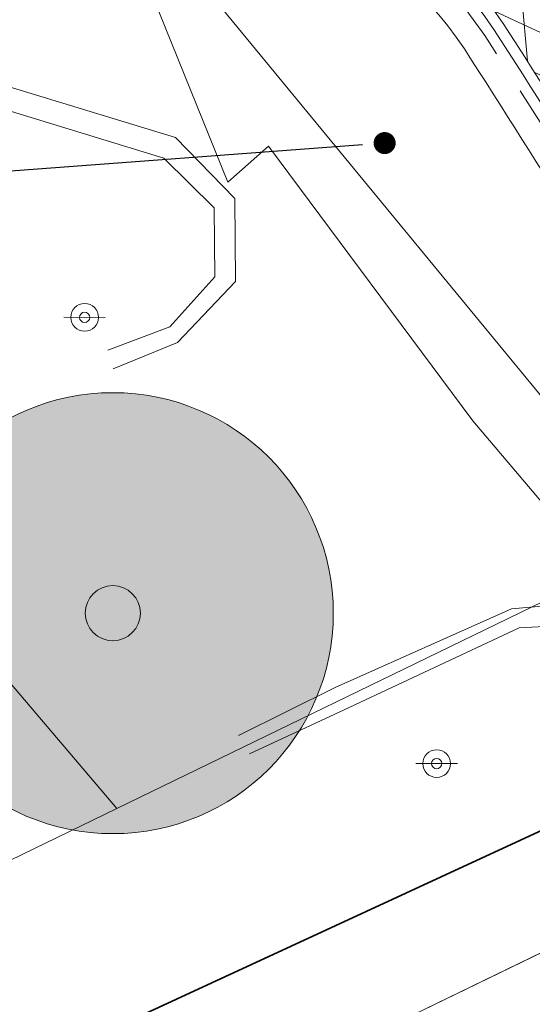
# Model space of a CAD drawing. Header units: metres. Extents: x 163628 to 168255, y 402691 to 405367.
# Tile 26 of 256: x 164468.83 to 164473.48, y 403433.87 to 403442.8. Entities that reach past the tile are written whole.
import ezdxf
from ezdxf import colors
from ezdxf.entities.mleader import LeaderData, LeaderLine
from ezdxf.math import Vec2, Vec3

# ---------------------------------------------------------------- set-up
doc = ezdxf.new("R2010")
doc.units = ezdxf.units.M
doc.linetypes.add('X-CA190022.004-UO-DWM_Snelfietsroute$0$VH-TROTTOIRBAND_180-200', pattern=[20, 10, -2, 2, -2, 2, -2])
doc.layers.add('X-CA190022.004-UO-ARC_Arcering$0$N-WE-VH-VERHARDING_ASFALT_ZWART-OPBOUW 2', color=7, linetype='Continuous', lineweight=0, transparency=0.5)
for name, color, linetype, lineweight in [('X-CA190022.004-UO-BBM_bebording bebakening markering_v0.1$0$VERKEERSBORDPAAL', 7, 'Continuous', 25), ('X-CA190022.004-UO-BBM_bebording bebakening markering_v0.1$0$X-XX-AL-T25', 7, 'Continuous', 25), ('X-CA190022.004-UO-DTM inmeting_v0.1$0$B-WE-IE-MEUBILAIR_WEGMEUBILAIR-S', 246, 'Continuous', 0), ('X-CA190022.004-UO-DTM inmeting_v0.1$0$B-WE-VH-KANTOPSLUITING_ACHTERKANTBAND-G', 246, 'Continuous', 0), ('X-CA190022.004-UO-DTM inmeting_v0.1$0$B-WE-VH-KANTOPSLUITING_VOORKANTBAND-G', 246, 'Continuous', 0), ('X-CA190022.004-UO-DTM inmeting_v0.1$0$B-WE-VH-VERHARDING_ASFALT-G', 246, 'Continuous', 0), ('X-CA190022.004-UO-DWM_Beplanting$0$N-GV-GR-BOOM_SOLITAIR-G', 92, 'Continuous', 18), ('X-CA190022.004-UO-DWM_Beplanting$0$N-WE-GR-BOOM-S', 90, 'Continuous', 18), ('X-CA190022.004-UO-DWM_Snelfietsroute$0$N-WE-VH-KANTOPSLUITING_ACHTERKANTBAND-G', 7, 'Continuous', 20), ('X-CA190022.004-UO-DWM_Snelfietsroute$0$N-WE-VH-KANTOPSLUITING_TROTTOIRBAND_180 200-G', 7, 'X-CA190022.004-UO-DWM_Snelfietsroute$0$VH-TROTTOIRBAND_180-200', 20), ('X-CA190022.004-UO-DWM_Snelfietsroute$0$N-WE-VH-KANTVERHARDING_STREKLAAG-G', 7, 'Continuous', 20), ('X-CA190022.004-UO-GZM_Werkgrens_v0.1$0$N-WE-KG-GRENS_SYSTEEMGRENS-G', 7, 'X-CA190022.004-UO-GZM_Werkgrens_v0.1$0$KG-OG', 35), ('X-CA190022.004-UO-KAD_Percelen$0$B-WE-KG-GRENS_PERCEEL-GV', 150, 'Continuous', 9)]:
    doc.layers.add(name, color=color, linetype=linetype, lineweight=lineweight)
doc.layers.add('X-CA190022.004-UO-DTM inmeting_v0.1$0$X-XX-AL-MEETPUNT-S', color=246, linetype='Continuous', lineweight=0, plot=False)
doc.styles.add('X-CA190022.004-UO-BBM_bebording bebakening markering_v0.1$0$NLCS-ISO-M200-T25', font='NLCS-ISO.ttf', dxfattribs={"height": 0.5})
doc.styles.add('X-CA190022.004-UO-DTM inmeting_v0.1$0$NLCS-ISO', font='isocpeur.ttf', dxfattribs={"height": 2.5})
doc.linetypes.add('X-CA190022.004-UO-GZM_Werkgrens_v0.1$0$KG-OG', pattern='A,5.5,-1.5,[2,NLCS.SHX,S=0.5,R=0,X=0,Y=0],-1.5', length=8.5)
pattern_1 = [(94.99999999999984, (-2.849091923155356, 3.121928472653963), (-0.3486681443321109, -0.03050450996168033), []), (155, (-2.849091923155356, 3.121928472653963), (-0.1479163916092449, -0.3172077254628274), [])]

# ---------------------------------------------------------------- blocks, each defined once
blk = doc.blocks.new('X-CA190022.004-UO-DTM inmeting_v0.1$0$punt')
at = {"color": 0, "lineweight": -2}
blk.add_line((0, 0), (0, 0), dxfattribs=at)
blk = doc.blocks.new('X-CA190022.004-UO-DTM inmeting_v0.1$0$SIE-WEG_VERKEERSBORD_PAAL')
blk.add_line((-0.2999998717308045, 0.0002770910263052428), (0.2999998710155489, -0.0002770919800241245))
for radius in [0.1999999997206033, 0.07454196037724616]:
    blk.add_circle((0, 0), radius)
at = {"style": 'X-CA190022.004-UO-DTM inmeting_v0.1$0$NLCS-ISO'}
blk.add_attdef('VERKEERSBORD', (0.2003657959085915, 0.2017319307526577), '', height=0.3999999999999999, dxfattribs=at)
blk = doc.blocks.new('X-CA190022.004-UO-DWM_Beplanting$0$sfr nieuwe boom')
at = {"layer": 'X-CA190022.004-UO-DWM_Beplanting$0$N-GV-GR-BOOM_SOLITAIR-G', "transparency": 33554470}
h = blk.add_hatch(color=256, dxfattribs=at)
h.dxf.hatch_style = 1
edge = h.paths.add_edge_path()
edge.add_arc((0, 0), 2, 0, 360)
at = {"layer": 'X-CA190022.004-UO-DWM_Beplanting$0$N-GV-GR-BOOM_SOLITAIR-G'}
h = blk.add_hatch(color=256, dxfattribs=at)
h.dxf.hatch_style = 1
edge = h.paths.add_edge_path()
edge.add_arc((0, 0), 0.25, 0, 360)
for radius in [2, 0.25]:
    blk.add_circle((0, 0), radius, dxfattribs=at)
blk = doc.blocks.new('X-CA190022.004-UO-BBM_bebording bebakening markering_v0.1$0$_Dot')
at = {"color": 0, "linetype": 'ByBlock', "const_width": 0.5}
blk.add_lwpolyline([(-0.25, 0, 1), (0.25, 0, 1)], format="xyb", close=True, dxfattribs=at)

msp = doc.modelspace()

# ---------------------------------------------------------------- hatches: boundary and pattern name
at = {"layer": 'X-CA190022.004-UO-ARC_Arcering$0$N-WE-VH-VERHARDING_ASFALT_ZWART-OPBOUW 2'}
h = msp.add_hatch(dxfattribs=at)
h.set_pattern_fill('AVH-ASFALT-SO', color=256, scale=0.35, angle=35, pattern_type=2)
h.set_pattern_definition(pattern_1)
edge = h.paths.add_edge_path()
edge.add_line((164484.9854150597, 403436.1802356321), (164486.5396749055, 403434.8306688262))
edge.add_line((164486.5396749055, 403434.8306688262), (164489.6484187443, 403436.3268484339))
edge.add_arc((164489.8730176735, 403436.9898381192), 0.7000000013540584, 229.1074769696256, 251.2853234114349, ccw=False)
edge.add_line((164489.4147681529, 403436.4606808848), (164488.2876817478, 403437.4367363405))
edge.add_arc((164523.5755157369, 403480.0459035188), 55.32424744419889, 225.1007687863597, 230.3693057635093, ccw=False)
edge.add_arc((164116.7135145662, 403074.4268332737), 519.18763102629, 44.89227135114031, 45.27884465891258)
edge.add_line((164482.0435792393, 403443.3302624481), (164482.0449518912, 403443.3315997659))
edge.add_arc((164483.6207362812, 403444.8668210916), 2.200000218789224, 222.0560806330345, 224.2529873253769, ccw=False)
edge.add_line((164481.9872591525, 403443.3931340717), (164476.9927272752, 403448.9292170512))
edge.add_arc((164478.5865703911, 403450.445681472), 2.200000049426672, 220.4631444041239, 223.5748810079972, ccw=False)
edge.add_line((164476.9127585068, 403449.0179721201), (164457.6321469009, 403471.8403724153))
edge.add_line((164457.6321469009, 403471.8403724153), (164455.2735938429, 403469.8286001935))
edge.add_line((164455.2735938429, 403469.8286001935), (164479.8943903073, 403441.098305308))
edge.add_arc((163944.3046528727, 402902.0852181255), 759.8628001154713, 44.922763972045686, 45.18252588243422, ccw=False)
edge.add_arc((164523.5755157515, 403480.0459035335), 58.42424746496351, 225.0959863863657, 228.6608269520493)
h.paths.add_polyline_path([(164483.6498870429, 403433.4398685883), (164483.6436411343, 403433.4453069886), (164483.6407308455, 403433.4354618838)])
h = msp.add_hatch(dxfattribs=at)
h.set_pattern_fill('AVH-ASFALT-SO', color=256, scale=0.35, angle=35, pattern_type=2)
h.set_pattern_definition(pattern_1)
edge = h.paths.add_edge_path()
edge.add_line((164483.6436411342, 403433.4453069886), (164482.7786391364, 403434.1984763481))
edge.add_arc((164490.2134185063, 403443.6178211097), 12.00000000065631, 195.686670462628, 231.7156284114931, ccw=False)
edge.add_arc((164479.3728008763, 403440.573382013), 0.7400000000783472, 45.18252591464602, 195.6866704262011, ccw=False)
edge.add_line((164479.8943903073, 403441.098305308), (164455.2735938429, 403469.8286001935))
edge.add_line((164455.2735938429, 403469.8286001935), (164452.9161661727, 403467.8154968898))
edge.add_line((164452.9161661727, 403467.8154968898), (164463.3547310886, 403455.3593098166))
edge.add_arc((164460.9200958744, 403453.282641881), 3.199999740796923, 38.10882295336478, 40.463144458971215, ccw=False)
edge.add_line((164463.4379836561, 403455.2575442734), (164470.6613756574, 403446.4249391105))
edge.add_arc((164468.3033427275, 403444.26163176), 3.200034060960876, 35.982837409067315, 42.53390308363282, ccw=False)
edge.add_arc((164405.9263062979, 403398.9974721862), 80.26973496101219, 29.990397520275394, 35.96731815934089, ccw=False)
edge.add_line((164475.4486613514, 403439.120688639), (164475.4498521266, 403439.1214373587))
edge.add_arc((164401.5888237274, 403396.3046857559), 85.37403430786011, 27.74191021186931, 30.10058700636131, ccw=False)
edge.add_arc((164490.2134174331, 403443.6178221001), 15.10000000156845, 210.0982563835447, 227.3330215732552)
edge.add_arc((164479.5051885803, 403431.9999980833), 0.7000000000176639, -19.884059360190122, 47.33301603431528, ccw=False)
edge.add_line((164480.1634565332, 403431.76191553), (164483.6407308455, 403433.4354618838))
edge.add_line((164483.6407308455, 403433.4354618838), (164483.6436411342, 403433.4453069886))

# ---------------------------------------------------------------- linework, layer by layer
at = {"layer": 'X-CA190022.004-UO-DTM inmeting_v0.1$0$B-WE-VH-KANTOPSLUITING_ACHTERKANTBAND-G'}
for points in [[(164469.6260000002, 403439.807, 9.784), (164470.1869999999, 403440.02, 9.841), (164470.5970000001, 403440.4730000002, 9.879), (164470.5890000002, 403441.0989999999, 9.889), (164470.1320000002, 403441.5499999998, 9.878), (164468.5609999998, 403442.0290000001, 9.808), (164466.7969999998, 403442.0800000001, 9.752), (164465.0060000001, 403441.5219999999, 9.644), (164460.8760000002, 403439.577, 9.407), (164460.0019999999, 403439.1779999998, 9.276), (164458.2799999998, 403438.3829999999, 9.261)], [(164505.5780000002, 403405.4989999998, 9.016), (164504.6919999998, 403406.551, 9.047), (164504.0469999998, 403407.2919999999, 9.168), (164500.844, 403411.1710000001, 9.384), (164499.5630000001, 403412.6310000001, 9.425), (164497.284, 403414.9309999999, 9.531), (164491.4989999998, 403420.4399999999, 9.741), (164486.0699999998, 403425.6680000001, 9.793), (164484.2779999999, 403427.3859999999, 9.821), (164478.2439999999, 403433.176, 9.912), (164475.3199999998, 403436.0210000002, 9.911), (164474.3130000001, 403437.0759999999, 9.89), (164473.9300000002, 403437.318, 9.891), (164473.3569999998, 403437.2889999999, 9.882), (164471.7689999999, 403436.5460000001, 9.852), (164470.9100000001, 403436.1460000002, 9.705)]]:
    msp.add_polyline3d(points, dxfattribs=at)
at = {"layer": 'X-CA190022.004-UO-DTM inmeting_v0.1$0$B-WE-VH-KANTOPSLUITING_VOORKANTBAND-G'}
for points in [[(164470.2390000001, 403441.7349999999, 9.792), (164468.5780000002, 403442.2400000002, 9.704), (164466.7540000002, 403442.2570000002, 9.645), (164464.9160000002, 403441.7029999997, 9.545), (164460.8050000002, 403439.753, 9.3), (164459.9130000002, 403439.3250000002, 9.268), (164458.196, 403438.5380000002, 9.251), (164456.0090000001, 403437.4959999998, 9.262)], [(164470.7769999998, 403441.1839999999, 9.821), (164470.2390000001, 403441.7349999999, 9.792)], [(164469.673, 403439.639, 9.772), (164470.2560000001, 403439.8769999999, 9.803), (164470.7820000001, 403440.4309999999, 9.818), (164470.7769999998, 403441.1839999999, 9.821)], [(164505.7140000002, 403405.6069999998, 8.991), (164504.8109999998, 403406.6720000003, 9.018), (164504.1919999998, 403407.429, 9.066), (164501.0180000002, 403411.29, 9.266), (164499.6949999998, 403412.7829999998, 9.319), (164497.443, 403415.0669999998, 9.417), (164491.6329999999, 403420.591, 9.625), (164486.2050000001, 403425.7999999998, 9.704), (164484.4330000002, 403427.5129999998, 9.699), (164478.3700000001, 403433.3160000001, 9.798), (164475.4610000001, 403436.1699999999, 9.794), (164474.4330000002, 403437.2199999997, 9.791), (164473.909, 403437.5159999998, 9.787), (164473.2859999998, 403437.46, 9.799), (164471.6880000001, 403436.7480000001, 9.779), (164470.8119999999, 403436.3119999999, 9.717)]]:
    msp.add_polyline3d(points, dxfattribs=at)
at = {"layer": 'X-CA190022.004-UO-DTM inmeting_v0.1$0$B-WE-VH-VERHARDING_ASFALT-G'}
for points in [[(164470.7140000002, 403441.3310000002, 9.811), (164469.8629999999, 403443.4339999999, 9.836)], [(164473.8280000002, 403438.1129999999, 9.819), (164472.9359999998, 403439.1669999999, 9.839), (164471.0819999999, 403441.6579999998, 9.854), (164470.7140000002, 403441.3310000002, 9.811)]]:
    msp.add_polyline3d(points, dxfattribs=at)
at = {"layer": 'X-CA190022.004-UO-DWM_Snelfietsroute$0$N-WE-VH-KANTOPSLUITING_ACHTERKANTBAND-G', "ltscale": 0.2, "flags": 128}
msp.add_lwpolyline([(164464.3625447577, 403441.2000531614), (164469.3471289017, 403443.5407685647, -0.3744240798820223), (164472.8590805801, 403442.5403696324, -0.02056620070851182), (164476.8012315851, 403435.8484426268, -0.02117600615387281)], format="xyb", dxfattribs=at)
at = {"layer": 'X-CA190022.004-UO-DWM_Snelfietsroute$0$N-WE-VH-KANTOPSLUITING_TROTTOIRBAND_180 200-G', "ltscale": 0.2, "flags": 128}
msp.add_lwpolyline([(164464.2690320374, 403441.3991897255), (164469.2536161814, 403443.7399051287, -0.3744240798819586), (164473.0434920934, 403442.6603379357, -0.02284165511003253), (164476.9742920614, 403435.9486926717, 0.07541095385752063), (164479.8440566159, 403432.3676507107, -0.529653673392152), (164479.7220230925, 403431.5494619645)], format="xyb", dxfattribs=at)
at = {"layer": 'X-CA190022.004-UO-DWM_Snelfietsroute$0$N-WE-VH-KANTVERHARDING_STREKLAAG-G', "ltscale": 0.2, "flags": 128}
for points in [[(164464.1840204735, 403441.5802229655), (164469.1686046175, 403443.9209383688, -0.3744355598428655), (164473.2112091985, 403442.7692920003, -0.02282998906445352), (164477.1493956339, 403436.0454168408, 0.07534310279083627), (164479.9796038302, 403432.5147117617, -0.3019990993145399), (164480.163456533, 403431.7619155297, -0.3019990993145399)], [(164464.2265262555, 403441.4897063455), (164469.2111103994, 403443.8304217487, -0.3744299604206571), (164473.127350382, 403442.7148153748, -0.02283582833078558), (164477.0618457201, 403435.9970512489, 0.07537718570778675), (164479.911830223, 403432.4411812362, -0.3544872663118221), (164480.0208749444, 403431.693293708, -0.3544872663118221)]]:
    msp.add_lwpolyline(points, format="xyb", dxfattribs=at)
at = {"layer": 'X-CA190022.004-UO-GZM_Werkgrens_v0.1$0$N-WE-KG-GRENS_SYSTEEMGRENS-G', "ltscale": 0.2, "flags": 128}
msp.add_lwpolyline([(164476.344677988, 403432.1435875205, -0.04204163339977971), (164474.6207099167, 403434.6251886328), (164474.1213204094, 403435.5427212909, 0.0004885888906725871), (164474.0497184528, 403435.6760000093), (164451.4853868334, 403425.24844678, 0.138309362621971), (164468.0606361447, 403428.1566348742)], format="xyb", close=True, dxfattribs=at)
at = {"layer": 'X-CA190022.004-UO-KAD_Percelen$0$B-WE-KG-GRENS_PERCEEL-GV', "flags": 128}
for points in [[(164244.1173679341, 403697.8636548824), (164382.73, 403547.962), (164467.184, 403447.137), (164474.656, 403438.052), (164476.902, 403439.143), (164487.569, 403444.164), (164388.991, 403559.989), (164335.093, 403619.023), (164327.271, 403627.471), (164268.836, 403691.623), (164256.1209467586, 403703.7882286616)], [(164464.658, 403441.585), (164469.708, 403435.65), (164474.656, 403438.052), (164467.184, 403447.137), (164382.73, 403547.962), (164244.1173679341, 403697.8636548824)], [(164360.621, 403382.207), (164387.566, 403395.736), (164459.04, 403430.474), (164469.708, 403435.65), (164464.658, 403441.585), (164461.223, 403440.276), (164450.635, 403435.456), (164443.895, 403432.527), (164395.494, 403408.832), (164393.545, 403407.844), (164337.189, 403378.787)]]:
    msp.add_lwpolyline(points, dxfattribs=at)
for points in [[(164595.838, 403501.354), (164555.326, 403482.367), (164489.137, 403451.001), (164492.811, 403446.689), (164487.569, 403444.164), (164476.902, 403439.143), (164474.656, 403438.052), (164469.708, 403435.65), (164459.04, 403430.474), (164460.276, 403427.915), (164478.654, 403436.809), (164549.795, 403471.239), (164610.094, 403500.047), (164740.684, 403562.794), (164887.38, 403633.726), (164885.502, 403637.729), (164830.972, 403611.838), (164787.129, 403591.173), (164774.865, 403585.072), (164771.579, 403589.482), (164763.848, 403582.954), (164722.665, 403561.134), (164654.869, 403529.019)], [(164460.276, 403427.915), (164466.349, 403415.367), (164487.883, 403425.722), (164496.111, 403429.679), (164555.855, 403458.619), (164593.206, 403476.41), (164588.97, 403485.217), (164612.074, 403496.328), (164616.314, 403487.512), (164746.772, 403550.188), (164893.326, 403621.049), (164887.38, 403633.726), (164740.684, 403562.794), (164610.094, 403500.047), (164549.795, 403471.239), (164478.654, 403436.809)]]:
    msp.add_lwpolyline(points, close=True, dxfattribs=at)

# ---------------------------------------------------------------- block references
at = {"layer": 'X-CA190022.004-UO-DTM inmeting_v0.1$0$B-WE-IE-MEUBILAIR_WEGMEUBILAIR-S', "linetype": 'ByBlock', "lineweight": -2, "xscale": 0.6250000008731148, "yscale": 0.6250000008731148, "zscale": 0.6250000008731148}
for p in [(164469.415, 403440.105, 9.811), (164472.608, 403436.057, 9.875)]:
    msp.add_blockref('X-CA190022.004-UO-DTM inmeting_v0.1$0$SIE-WEG_VERKEERSBORD_PAAL', p, dxfattribs=at)
at = {"layer": 'X-CA190022.004-UO-DTM inmeting_v0.1$0$X-XX-AL-MEETPUNT-S', "linetype": 'ByBlock', "lineweight": -2}
for p in [(164470.239, 403441.735, 9.792), (164471.082, 403441.658, 9.854), (164470.132, 403441.55, 9.878), (164470.714, 403441.331, 9.811), (164470.777, 403441.184, 9.821), (164470.589, 403441.099, 9.889), (164470.597, 403440.473, 9.879), (164470.782, 403440.431, 9.818), (164470.187, 403440.02, 9.841), (164470.256, 403439.877, 9.803), (164469.626, 403439.807, 9.784), (164469.673, 403439.639, 9.772), (164472.936, 403439.167, 9.839), (164473.286, 403437.46, 9.799), (164473.357, 403437.289, 9.882), (164471.688, 403436.748, 9.779), (164471.769, 403436.546, 9.852), (164470.812, 403436.312, 9.717), (164470.91, 403436.146, 9.705)]:
    msp.add_blockref('X-CA190022.004-UO-DTM inmeting_v0.1$0$punt', p, dxfattribs=at)
at = {"layer": 'X-CA190022.004-UO-DWM_Beplanting$0$N-WE-GR-BOOM-S', "rotation": 153.3819523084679}
msp.add_blockref('X-CA190022.004-UO-DWM_Beplanting$0$sfr nieuwe boom', (164469.6705688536, 403437.4216103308), dxfattribs=at)

# ---------------------------------------------------------------- next in the draw order: leaders
at = {"layer": 'X-CA190022.004-UO-BBM_bebording bebakening markering_v0.1$0$X-XX-AL-T25'}
ml = msp.add_multileader_mtext('Standard', dxfattribs=at)
ml.set_content('', color=256, style='X-CA190022.004-UO-BBM_bebording bebakening markering_v0.1$0$NLCS-ISO-M200-T25')
ml.set_leader_properties(color=256, linetype='ByLayer', lineweight=-1)
ml.set_arrow_properties(name='X-CA190022.004-UO-BBM_bebording bebakening markering_v0.1$0$_Dot')
ml.build(insert=Vec2(0, 0))
ml.multileader.update_dxf_attribs({"text_attachment_direction": 1, "text_left_attachment_type": 5, "text_right_attachment_type": 5, "dogleg_length": 0.5, "arrow_head_size": 0.2})
ctx = ml.context
ctx.base_point, ctx.char_height, ctx.arrow_head_size, ctx.landing_gap_size, ctx.plane_origin, ctx.plane_x_axis, ctx.plane_y_axis = Vec3(164466.1511979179, 403440.7789775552), 0.5, 0.2, 0.18, Vec3(164476.9909150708, 403437.7365755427), Vec3(0.5904161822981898, -0.8070989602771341), Vec3(0.8070989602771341, 0.5904161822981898)
ctx.left_attachment, ctx.right_attachment = 5, 5
notes = []
notes.append((ctx, [(1, (1, 1, 0), (164466.8453030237, 403441.2867354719), (-0.5904161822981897, 0.807098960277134), 0, [(0, [(164472.1361001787, 403441.685643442)], 0, [])])]))
ctx.mtext.insert, ctx.mtext.text_direction, ctx.mtext.rotation, ctx.mtext.flow_direction = Vec3(164466.7000252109, 403441.1804605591), Vec3(0.5904161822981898, -0.8070989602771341), 5.343963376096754, 5
ctx.mtext.has_bg_fill, ctx.mtext.bg_color, ctx.mtext.bg_scale_factor, ctx.mtext.bg_transparency, ctx.mtext.use_window_bg_color = 1, -1027028792, 1.5, 0, 1
for ctx, leaders in notes:
    for number, flags, end, landing, length, lines in leaders:
        leader = LeaderData()
        leader.index, (leader.has_last_leader_line, leader.has_dogleg_vector, leader.attachment_direction) = number, flags
        leader.last_leader_point, leader.dogleg_vector, leader.dogleg_length = Vec3(end), Vec3(landing), length
        for number, points, colour, breaks in lines:
            line = LeaderLine()
            line.index, line.vertices, line.color, line.breaks = number, Vec3.list(points), colors.encode_raw_color(colour), breaks
            leader.lines.append(line)
        ctx.leaders.append(leader)

# ---------------------------------------------------------------- next in the draw order: block references
at = {"layer": 'X-CA190022.004-UO-BBM_bebording bebakening markering_v0.1$0$VERKEERSBORDPAAL', "xscale": 0.2, "yscale": 0.2, "zscale": 0.2, "rotation": 4.311747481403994}
msp.add_blockref('X-CA190022.004-UO-BBM_bebording bebakening markering_v0.1$0$_Dot', (164472.1361001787, 403441.685643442), dxfattribs=at)

doc.saveas('drawing.dxf')
